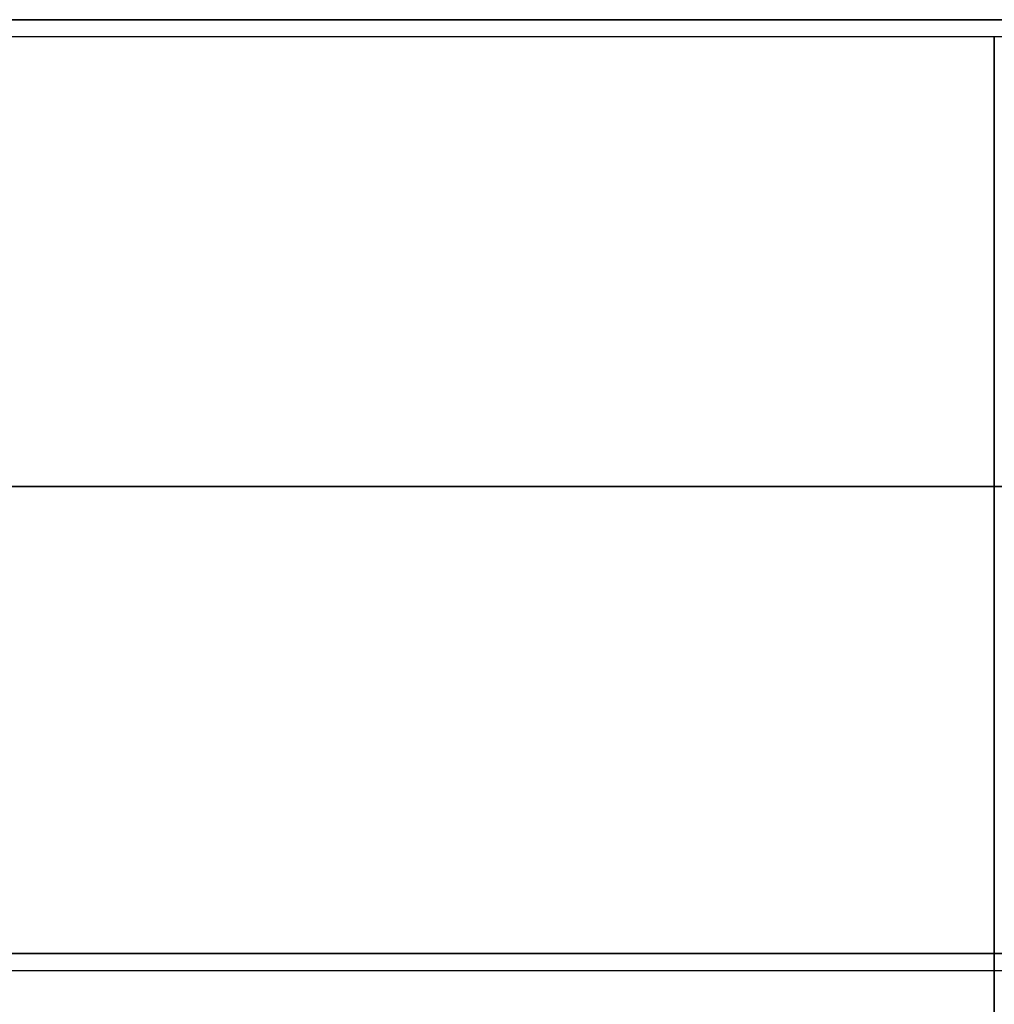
# Model space of a CAD drawing. Header units: millimetres. Extents: x -417 to 417, y -220 to 218.
# Tile 11 of 21: x -209 to 0, y -17 to 194. Entities that reach past the tile are written whole.
import ezdxf

# ---------------------------------------------------------------- set-up
doc = ezdxf.new("R2010")
doc.units = ezdxf.units.MM
doc.layers.add('Défaut', color=7, linetype='Continuous', true_color=0x000000)

msp = doc.modelspace()

# ---------------------------------------------------------------- linework, layer by layer
at = {"layer": 'Défaut'}
for p, q in [((375.95, 194, 773), (-375.95, 194, 773)), ((375.95, 194, 968), (-375.95, 194, 968)), ((400, 94, 781), (-400, 94, 781)), ((-400, 94, 765), (400, 94, 765)), ((400, 94, 976), (-400, 94, 976)), ((-400, 94, 960), (400, 94, 960)), ((387.95, -6, 773), (-387.95, -6, 773)), ((387.95, -6, 968), (-387.95, -6, 968))]:
    msp.add_line(p, q, dxfattribs=at)
for points in [[(400, 194, 765), (0, 194, 765), (-400, 194, 765)], [(-400, 194, 781), (0, 194, 781), (400, 194, 781)], [(400, 194, 960), (0, 194, 960), (-400, 194, 960)], [(-400, 194, 976), (0, 194, 976), (400, 194, 976)], [(-400, 190.39, 266), (0, 190.39, 266), (400, 190.39, 266)], [(-400, 190.39, 250), (0, 190.39, 250), (400, 190.39, 250)], [(-400, 190.39, 258), (0, 190.39, 258), (400, 190.39, 258)], [(0, 190.39, 266), (0, -9.61, 266), (0, -209.61, 266)], [(0, -209.61, 250), (0, -9.61, 250), (0, 190.39, 250)], [(0, 190.39, 250), (0, 190.39, 258), (0, 190.39, 266)], [(-400, -6, 765), (0, -6, 765), (400, -6, 765)], [(400, -6, 781), (0, -6, 781), (-400, -6, 781)], [(-400, -6, 960), (0, -6, 960), (400, -6, 960)], [(400, -6, 976), (0, -6, 976), (-400, -6, 976)], [(-400, -9.61, 266), (0, -9.61, 266), (400, -9.61, 266)], [(-400, -9.61, 250), (0, -9.61, 250), (400, -9.61, 250)]]:
    msp.add_open_spline(points, degree=2, dxfattribs=at)

doc.saveas('drawing.dxf')
